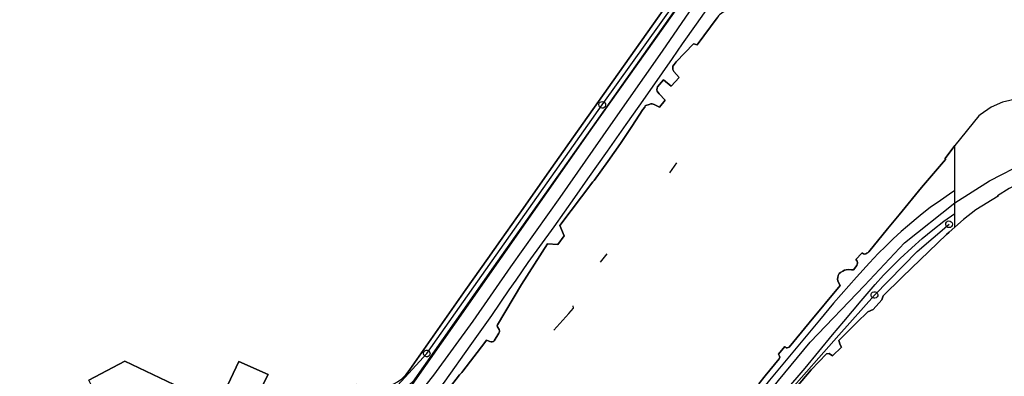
# Model space of a CAD drawing. Extents: x 166506 to 171543, y 332500 to 338212.
# Tile 111 of 139: x 170065 to 170418, y 336595 to 336723. Entities that reach past the tile are written whole.
import ezdxf

# ---------------------------------------------------------------- set-up
doc = ezdxf.new("R2010")
doc.units = 0
doc.header["$MEASUREMENT"] = 0
doc.layers.get('0').update_dxf_attribs({"color": 1, "linetype": 'CONTINUOUS'})
for name, color, linetype in [('IRISH_OS_1000S_FEATURE', 252, 'CONTINUOUS'), ('UNDERGROUND_ROUTE', 1, 'CONTINUOUS'), ('UUB', 1, 'CONTINUOUS')]:
    doc.layers.add(name, color=color, linetype=linetype)

# ---------------------------------------------------------------- blocks, each defined once
blk = doc.blocks.new('UUB_LOCATION_AC_T02')
at = {"color": 0, "linetype": 'ByBlock'}
blk.add_lwpolyline([(18862, 2286, -1), (-18862, -2286, -1), (18862, 2286)], format="xyb", close=True, dxfattribs=at)

msp = doc.modelspace()

# ---------------------------------------------------------------- linework, layer by layer
at = {"layer": 'IRISH_OS_1000S_FEATURE', "color": 9}
for points in [[(170369.638, 336791.391), (170365.422, 336792.886), (170362.744, 336792.998), (170361.604, 336792.903), (170360.383, 336792.769), (170359.303, 336792.594), (170358.642, 336792.357), (170356.518, 336791.347), (170355.434, 336790.392), (170354.87, 336789.415), (170351.973, 336785.469), (170346.298, 336777.477), (170340.583, 336769.305), (170332.614, 336757.905), (170328.69, 336752.424), (170318.528, 336737.994), (170316.395, 336734.925), (170307.218, 336721.73), (170302.256, 336714.638)], [(170182.94, 336546.016), (170184.03, 336548.278), (170192.138, 336563.837), (170193.822, 336569.227), (170201.615, 336581.409), (170213.137, 336595.852), (170227.24, 336615.302), (170240.684, 336634.756), (170258.471, 336659.589), (170276.664, 336685.699), (170295.118, 336712.048), (170312.97, 336738.159), (170327.962, 336759.285), (170332.925, 336764.861)], [(170237.036, 336644.149), (170245.133, 336655.635), (170252.964, 336666.806), (170263.211, 336681.379), (170275.601, 336698.922), (170313.123, 336751.826), (170314.204, 336753.507), (170315.077, 336755.286), (170315.441, 336757.197), (170315.523, 336759.743), (170315.468, 336761.719), (170314.997, 336763.093), (170314.57, 336764.04), (170313.693, 336765.261)], [(170313.123, 336751.826), (170275.601, 336698.922), (170263.211, 336681.379), (170252.964, 336666.806), (170245.133, 336655.635), (170237.036, 336644.149), (170232.476, 336637.68), (170224.648, 336626.577), (170204.525, 336597.935), (170203.08, 336596.062), (170201.677, 336594.643)], [(170313.036, 336746.047), (170262.1, 336673.779), (170234.573, 336634.722), (170206.254, 336594.591), (170205.408, 336593.427), (170204.537, 336592.577), (170202.755, 336591.148), (170201.259, 336590.244), (170199.885, 336589.557), (170198.337, 336589.001), (170196.837, 336588.54), (170194.996, 336588.274), (170192.851, 336588.094), (170191.089, 336588.1), (170189.107, 336588.392), (170187.255, 336588.803), (170184.888, 336589.534), (170183.896, 336589.992), (170182.712, 336590.805)], [(170321.696, 336731.062), (170318.52, 336727.357), (170318.138, 336726.839), (170315.65, 336725.051), (170315.189, 336724.693), (170314.746, 336724.015), (170307.644, 336714.33), (170306.246, 336714.656)], [(170215.839, 336587.602), (170222.355, 336596.071), (170222.837, 336596.548), (170223.098, 336596.867), (170223.46, 336597.285), (170231.424, 336607.606), (170232.008, 336608.423), (170233.225, 336607.938), (170233.685, 336607.836), (170234.045, 336607.854), (170234.505, 336607.952), (170234.786, 336608.171), (170236.438, 336610.942), (170236.64, 336611.421), (170236.722, 336611.781), (170236.604, 336612.261), (170236.007, 336613.204), (170235.87, 336613.564), (170235.971, 336613.944), (170244.514, 336628.381), (170253.898, 336642.954), (170257.655, 336642.737), (170259.909, 336645.906), (170258.346, 336649.572), (170270.194, 336665.274), (170270.635, 336665.692), (170275.485, 336672.468), (170280.093, 336678.965), (170281.764, 336681.497), (170284.099, 336685.065), (170288.065, 336691.126), (170288.789, 336691.982), (170288.911, 336692.421), (170289.171, 336692.56), (170290.373, 336692.976), (170290.993, 336693.152), (170291.414, 336693.19), (170291.813, 336693.088), (170292.172, 336692.886), (170292.651, 336692.724), (170294.067, 336692.018), (170296.058, 336694.548), (170293.929, 336696.817), (170293.452, 336697.379), (170293.254, 336697.78), (170293.136, 336698.261), (170293.198, 336698.82), (170293.38, 336699.279), (170295.511, 336701.789), (170298.24, 336699.457), (170301.073, 336702.623), (170299.244, 336704.811), (170298.907, 336705.472), (170298.849, 336705.952), (170298.912, 336706.652), (170299.315, 336707.27), (170299.657, 336707.808), (170300.099, 336708.286), (170306.246, 336714.656), (170307.644, 336714.33), (170314.746, 336724.015)], [(170302.256, 336714.638), (170298.585, 336709.393), (170291.441, 336699.188), (170286.631, 336692.352), (170282.023, 336685.794), (170275.282, 336676.208), (170268.219, 336666.303), (170263.61, 336659.625), (170256.145, 336649.102), (170246.889, 336636.288), (170242.474, 336629.934)], [(170306.246, 336714.656), (170300.099, 336708.286), (170299.657, 336707.808), (170299.315, 336707.27), (170298.912, 336706.652), (170298.849, 336705.952), (170298.907, 336705.472), (170299.244, 336704.811), (170301.073, 336702.623), (170298.24, 336699.457)], [(170298.24, 336699.457), (170295.511, 336701.789), (170293.38, 336699.279), (170293.198, 336698.82), (170293.136, 336698.261), (170293.254, 336697.78), (170293.452, 336697.379), (170293.929, 336696.817), (170296.058, 336694.548), (170294.067, 336692.018), (170292.651, 336692.724), (170292.172, 336692.886), (170291.813, 336693.088), (170291.414, 336693.19), (170290.993, 336693.152), (170290.373, 336692.976), (170289.171, 336692.56), (170288.911, 336692.421), (170288.789, 336691.982), (170288.065, 336691.126), (170284.099, 336685.065), (170281.764, 336681.497)], [(170427.624, 336696.199), (170417.133, 336693.822), (170413.095, 336692), (170409.114, 336689.187)], [(170400, 336657.698), (170412.452, 336665.528), (170425.546, 336672.218), (170437.904, 336677.781), (170452.006, 336682.377), (170468.725, 336686.587), (170482.065, 336688.281), (170495.707, 336689.372), (170544.978, 336688.069), (170551.711, 336687.883)], [(170409.114, 336689.187), (170408.605, 336688.828), (170400, 336678.223)], [(170281.764, 336681.497), (170280.093, 336678.965), (170275.485, 336672.468), (170270.635, 336665.692)], [(170340.491, 336588.408), (170348.431, 336597.782), (170353.941, 336603.573), (170354.999, 336603.67), (170356.156, 336602.839), (170359.318, 336605.919), (170358.858, 336606.746), (170358.414, 336608.296), (170364.887, 336614.761), (170368.796, 336618.665), (170370.696, 336619.442), (170373.847, 336622.909), (170374.293, 336624.351), (170381.013, 336630.966), (170381.24, 336631.19), (170396.998, 336646.33), (170398.011, 336647.221), (170400, 336648.97), (170400, 336649.426), (170400, 336651.987), (170400, 336653.834), (170400, 336656.579), (170400, 336678.223), (170400, 336678.223), (170396.574, 336673.58), (170396.652, 336673.24), (170388.109, 336663.182), (170380.048, 336653.441), (170375.846, 336648.316), (170369.171, 336640.174), (170368.91, 336639.895), (170368.489, 336639.657), (170368.068, 336639.399), (170367.728, 336639.301), (170367.268, 336639.343), (170366.889, 336639.584), (170366.63, 336639.686), (170364.56, 336637.356), (170364.997, 336636.774), (170365.095, 336636.333), (170365.074, 336636.034), (170365.012, 336635.654), (170364.83, 336635.195), (170363.663, 336633.621), (170363.343, 336633.682), (170362.904, 336633.704), (170362.024, 336633.728), (170361.064, 336633.692), (170360.504, 336633.555), (170359.842, 336633.218), (170359.061, 336632.762), (170358.539, 336632.344), (170358.216, 336631.666), (170358.033, 336630.927), (170357.91, 336630.368), (170358.027, 336629.767), (170358.284, 336629.106), (170358.879, 336628.064), (170347.782, 336614.698), (170340.545, 336605.993), (170340.244, 336605.855), (170339.824, 336605.677), (170339.564, 336605.758), (170338.986, 336606.18), (170336.755, 336603.451), (170337.111, 336602.77), (170337.21, 336602.41), (170337.007, 336601.771), (170331.941, 336595.715), (170329.769, 336592.826)], [(170396.574, 336673.58), (170400, 336678.223)], [(170388.109, 336663.182), (170396.652, 336673.24), (170396.574, 336673.58)], [(170435.19, 336670.066), (170430.13, 336668.175), (170419.586, 336662.828), (170415.355, 336660.166)], [(170270.635, 336665.692), (170270.194, 336665.274), (170258.346, 336649.572)], [(170400, 336662.122), (170398.152, 336660.771), (170394.832, 336658.548), (170391.221, 336655.96), (170388.267, 336653.704), (170386.108, 336651.995), (170383.104, 336649.376), (170380.787, 336647.361), (170377.88, 336644.747), (170375.237, 336642.186), (170372.564, 336639.552), (170369.388, 336636.227), (170364.796, 336631.077), (170356.54, 336621.657), (170351.455, 336615.601), (170343.656, 336606.299), (170338.871, 336600.542), (170333.523, 336594.048), (170325.782, 336584.326), (170315.648, 336571.816), (170308.283, 336562.851)], [(170380.048, 336653.441), (170388.109, 336663.182)], [(170309.653, 336561.406), (170321.756, 336575.014), (170336.812, 336594.029), (170348.136, 336607.685), (170367.68, 336628.033), (170381.934, 336643.351), (170400, 336657.697)], [(170415.614, 336660.135), (170407.605, 336655.214), (170403.151, 336651.741), (170400, 336648.97)], [(170415.355, 336660.166), (170415.614, 336660.135)], [(170331.766, 336581.486), (170346.285, 336598.389), (170356.174, 336610.345), (170360.151, 336615.174), (170366.419, 336622.533), (170371.502, 336628.466), (170374.454, 336631.756), (170376.665, 336634.003), (170380.445, 336637.756), (170384.564, 336641.569), (170388.354, 336644.878), (170392.098, 336648.048), (170396.043, 336651.079), (170400, 336653.834)], [(170363.343, 336633.682), (170363.663, 336633.621), (170364.83, 336635.195), (170365.012, 336635.654), (170365.074, 336636.034), (170365.095, 336636.333), (170364.997, 336636.774), (170364.56, 336637.356), (170366.63, 336639.686), (170366.889, 336639.584), (170367.268, 336639.343), (170367.728, 336639.301), (170368.068, 336639.399), (170368.489, 336639.657), (170368.91, 336639.895), (170369.171, 336640.174), (170375.846, 336648.316), (170380.048, 336653.441)], [(170258.346, 336649.572), (170259.909, 336645.906), (170257.655, 336642.737), (170253.898, 336642.954), (170244.514, 336628.381)], [(170398.011, 336647.221), (170396.998, 336646.33), (170381.24, 336631.19), (170381.013, 336630.966)], [(170400, 336648.97), (170398.011, 336647.221)], [(170232.476, 336637.68), (170237.036, 336644.149)], [(170204.525, 336597.935), (170224.648, 336626.577), (170232.476, 336637.68)], [(170347.782, 336614.698), (170358.879, 336628.064), (170358.284, 336629.106), (170358.027, 336629.767), (170357.91, 336630.368), (170358.033, 336630.927), (170358.216, 336631.666), (170358.539, 336632.344), (170359.061, 336632.762), (170359.842, 336633.218), (170360.504, 336633.555), (170361.064, 336633.692), (170362.024, 336633.728), (170362.904, 336633.704), (170363.343, 336633.682)], [(170242.474, 336629.934), (170240.047, 336626.442), (170233.768, 336617.333), (170226, 336606.371), (170217.006, 336593.715), (170212.277, 336587.139), (170209.199, 336582.794), (170209.966, 336580.011)], [(170381.013, 336630.966), (170374.293, 336624.351), (170373.847, 336622.909), (170370.696, 336619.442), (170368.796, 336618.665), (170364.887, 336614.761)], [(170244.514, 336628.381), (170235.971, 336613.944), (170235.87, 336613.564), (170236.007, 336613.204), (170236.604, 336612.261), (170236.722, 336611.781), (170236.64, 336611.421), (170236.438, 336610.942), (170234.786, 336608.171), (170234.505, 336607.952), (170234.045, 336607.854), (170233.685, 336607.836), (170233.225, 336607.938), (170232.008, 336608.423), (170231.424, 336607.606)], [(170331.941, 336595.715), (170337.007, 336601.771), (170337.21, 336602.41), (170337.111, 336602.77), (170336.755, 336603.451), (170338.986, 336606.18), (170339.564, 336605.758), (170339.824, 336605.677), (170340.244, 336605.855), (170340.545, 336605.993), (170347.782, 336614.698)], [(170364.887, 336614.761), (170358.414, 336608.296), (170358.858, 336606.746), (170359.318, 336605.919), (170356.156, 336602.839), (170354.999, 336603.67), (170353.941, 336603.573), (170348.431, 336597.782)], [(170231.424, 336607.606), (170223.46, 336597.285), (170223.098, 336596.867), (170222.837, 336596.548), (170222.355, 336596.071), (170215.839, 336587.602), (170209.966, 336580.011)], [(170070.31, 336567.795), (170068.858, 336568.807), (170065.366, 336573.806), (170064.523, 336576.425), (170069.147, 336577.805), (170069.089, 336580.601), (170069.015, 336582.494), (170069.877, 336585.59), (170071.276, 336588.149), (170073.477, 336590.081), (170075.56, 336591.357), (170077.851, 336592.186), (170079.406, 336592.268), (170081.718, 336591.987), (170084.024, 336591.627), (170087.358, 336590.166), (170089.188, 336589.805), (170090.527, 336589.75), (170091.376, 336589.999), (170089.379, 336594.081), (170102.219, 336600.872), (170132.333, 336586.523), (170134.391, 336586.527)], [(170132.333, 336586.523), (170102.219, 336600.872), (170089.379, 336594.081)], [(170134.391, 336586.527), (170134.853, 336586.528), (170136.718, 336587.892), (170137.998, 336589.874), (170138.151, 336590.202), (170143.095, 336600.792), (170153.681, 336596.154), (170149.882, 336588.653), (170145.995, 336590.357), (170144.528, 336590.255), (170143.747, 336589.703)], [(170149.882, 336588.653), (170153.681, 336596.154), (170143.095, 336600.792), (170138.151, 336590.202)], [(170185.387, 336592.653), (170187.537, 336591.954), (170189.435, 336591.486), (170191.429, 336591.239), (170193.951, 336591.345), (170195.966, 336591.71), (170197.874, 336592.345), (170200.064, 336593.482), (170201.677, 336594.643), (170203.08, 336596.062), (170204.525, 336597.935)], [(170348.431, 336597.782), (170340.491, 336588.408), (170340.056, 336586.36), (170340.473, 336584.759), (170335.64, 336580.391)], [(170329.769, 336592.826), (170331.941, 336595.715)]]:
    msp.add_lwpolyline(points, dxfattribs=at)
at = {"layer": 'UNDERGROUND_ROUTE'}
for points in [[(170138.492, 336466.264), (170150.696, 336486.368), (170174.196, 336538.79), (170183.053, 336557.047), (170199.864, 336584.523), (170220.652, 336614.168), (170270.182, 336684.847), (170312.119, 336743.957), (170319.53, 336756.43), (170327.741, 336774.285)], [(170273.52, 336692.809), (170299.824, 336729.567), (170313.875, 336750.587)], [(170210.572, 336603.67), (170273.52, 336692.809)], [(170300.19, 336672.083), (170297.666, 336668.459)], [(170371.175, 336624.63), (170386.523, 336640.199), (170397.959, 336649.991)], [(170275.178, 336639.398), (170272.739, 336636.359)], [(170310.124, 336553.078), (170334.94, 336583.705), (170335.901, 336582.318), (170339.604, 336589.017), (170358.427, 336610.293), (170371.175, 336624.63)], [(170256.117, 336611.984), (170261.601, 336618.02), (170263.175, 336619.973), (170263.103, 336620.708)], [(170146.075, 336487.262), (170150.658, 336494.634), (170169.43, 336534.426), (170173.365, 336544.094), (170179.66, 336556.346), (170185.617, 336569.498), (170197.532, 336589.394), (170210.572, 336603.67)]]:
    msp.add_lwpolyline(points, dxfattribs=at)

# ---------------------------------------------------------------- block references
at = {"layer": 'UUB'}
for p, xscale, yscale, rotation in [((170273.52, 336692.809), 6.3e-05, 6.3e-05, 54.59180999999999), ((170397.959, 336649.991), 6.3e-05, 6.3e-05, 40.571573), ((170371.175, 336624.63), 6.3e-05, 6.3e-05, 48.357531), ((170210.572, 336603.67), 6.2e-05, 6.2e-05, 51.18093300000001)]:
    msp.add_blockref('UUB_LOCATION_AC_T02', p, dxfattribs=dict(at, xscale=xscale, yscale=yscale, rotation=rotation))

doc.saveas('drawing.dxf')
